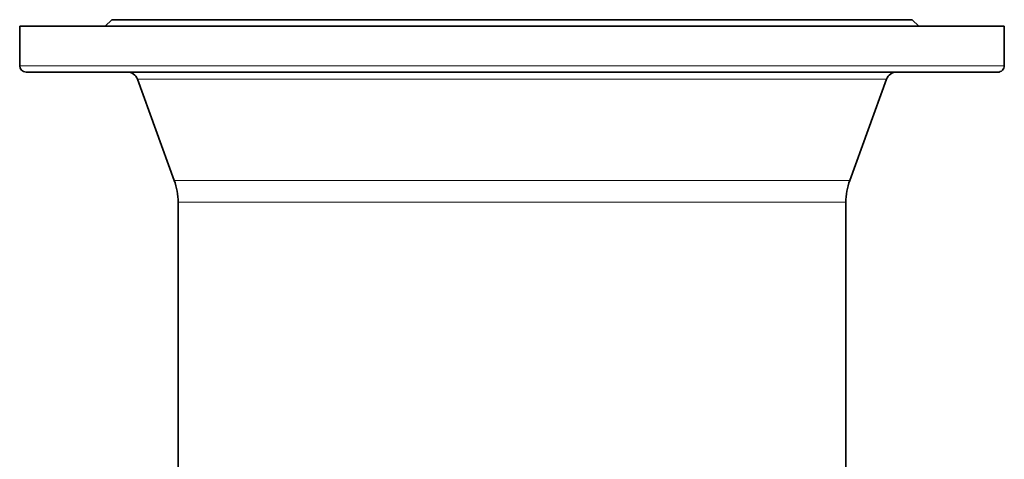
# Model space of a CAD drawing. Header units: inches. Extents: x 2797 to 3517, y 163 to 889.
# Tile 15 of 26: x 3331 to 3423, y 504 to 545. Entities that reach past the tile are written whole.
import ezdxf

# ---------------------------------------------------------------- set-up
doc = ezdxf.new("R2010")
doc.units = ezdxf.units.IN
doc.header["$MEASUREMENT"] = 0

msp = doc.modelspace()

# ---------------------------------------------------------------- linework, layer by layer
at = {"color": 7, "lineweight": 35, "ltscale": 0.4625}
for p, q in [((3331.374, 540.945), (3331.374, 544.645)), ((3423.374, 540.945), (3423.374, 544.645))]:
    msp.add_line(p, q, dxfattribs=at)
at = {"color": 7, "lineweight": 35}
for p, q in [((3423.374, 544.645), (3331.374, 544.645)), ((3414.774, 545.245), (3339.974, 545.245)), ((3331.974, 540.345), (3337.532, 540.345)), ((3362.885, 540.345), (3358.56, 540.345)), ((3367.576, 540.345), (3362.885, 540.345)), ((3372.581, 540.345), (3367.576, 540.345)), ((3377.83, 540.345), (3372.581, 540.345)), ((3383.228, 540.345), (3377.83, 540.345)), ((3388.663, 540.345), (3383.228, 540.345)), ((3394.01, 540.345), (3388.663, 540.345)), ((3399.14, 540.345), (3394.01, 540.345)), ((3403.932, 540.345), (3399.14, 540.345)), ((3408.278, 540.345), (3403.932, 540.345)), ((3345.812, 530.239), (3342.374, 539.687)), ((3408.936, 530.239), (3412.375, 539.687)), ((3346.174, 491.869), (3346.174, 528.187)), ((3408.574, 495.294), (3408.574, 528.187))]:
    msp.add_line(p, q, dxfattribs=at)
at = {"color": 7, "lineweight": 35, "ltscale": 0.106066}
for p, q in [((3339.974, 545.245), (3339.374, 544.645)), ((3414.774, 545.245), (3415.374, 544.645))]:
    msp.add_line(p, q, dxfattribs=at)
at = {"color": 7, "lineweight": 13}
for p, q in [((3337.005, 540.945), (3331.374, 540.945)), ((3399.428, 540.945), (3337.005, 540.945)), ((3423.374, 540.945), (3399.428, 540.945)), ((3346.658, 539.687), (3342.374, 539.687)), ((3377.374, 539.687), (3346.658, 539.687)), ((3412.375, 539.687), (3377.374, 539.687)), ((3377.374, 530.239), (3349.676, 530.239)), ((3408.936, 530.239), (3377.374, 530.239)), ((3349.994, 528.187), (3408.574, 528.187))]:
    msp.add_line(p, q, dxfattribs=at)
at = {"color": 7, "lineweight": 35, "ltscale": 0.405237}
msp.add_line((3340.774, 540.345), (3337.532, 540.345), dxfattribs=at)
at = {"color": 7, "lineweight": 35, "ltscale": 0.257184}
msp.add_line((3342.831, 540.345), (3340.774, 540.345), dxfattribs=at)
at = {"color": 7, "lineweight": 35, "ltscale": 0.298602}
msp.add_line((3345.22, 540.345), (3342.831, 540.345), dxfattribs=at)
at = {"color": 7, "lineweight": 35, "ltscale": 0.343509}
msp.add_line((3347.968, 540.345), (3345.22, 540.345), dxfattribs=at)
at = {"color": 7, "lineweight": 35, "ltscale": 0.39133}
msp.add_line((3351.099, 540.345), (3347.968, 540.345), dxfattribs=at)
at = {"color": 7, "lineweight": 35, "ltscale": 0.441125}
msp.add_line((3354.628, 540.345), (3351.099, 540.345), dxfattribs=at)
at = {"color": 7, "lineweight": 35, "ltscale": 0.491516}
msp.add_line((3358.56, 540.345), (3354.628, 540.345), dxfattribs=at)
at = {"color": 7, "lineweight": 35, "ltscale": 0.477173}
msp.add_line((3412.095, 540.345), (3408.278, 540.345), dxfattribs=at)
at = {"color": 7, "lineweight": 35, "ltscale": 0.404202}
msp.add_line((3415.329, 540.345), (3412.095, 540.345), dxfattribs=at)
at = {"color": 7, "lineweight": 35, "ltscale": 0.328058}
msp.add_line((3417.953, 540.345), (3415.329, 540.345), dxfattribs=at)
at = {"color": 7, "lineweight": 35, "ltscale": 0.252206}
msp.add_line((3419.971, 540.345), (3417.953, 540.345), dxfattribs=at)
at = {"color": 7, "lineweight": 35, "ltscale": 0.179608}
msp.add_line((3421.408, 540.345), (3419.971, 540.345), dxfattribs=at)
at = {"color": 7, "lineweight": 35, "ltscale": 0.112485}
msp.add_line((3422.308, 540.345), (3421.408, 540.345), dxfattribs=at)
at = {"color": 7, "lineweight": 35, "ltscale": 0.052322}
msp.add_line((3422.726, 540.345), (3422.308, 540.345), dxfattribs=at)
at = {"color": 7, "lineweight": 35, "ltscale": 0.006009}
msp.add_line((3422.774, 540.345), (3422.726, 540.345), dxfattribs=at)
at = {"color": 7, "lineweight": 13, "ltscale": 0.482965}
msp.add_line((3349.676, 530.239), (3345.812, 530.239), dxfattribs=at)
at = {"color": 7, "lineweight": 13, "ltscale": 0.477429}
msp.add_line((3349.994, 528.187), (3346.174, 528.187), dxfattribs=at)
at = {"color": 7, "lineweight": 35}
for centre, radius, start, end in [((3331.974, 540.945), 0.6, 180, 270), ((3341.434, 539.345), 1, 20, 89.99985), ((3413.315, 539.345), 1, 90, 159.99999), ((3422.774, 540.945), 0.6, 269.83824, 0.0007), ((3340.174, 528.187), 6, 0, 20), ((3414.574, 528.187), 6, 159.99999, 180)]:
    msp.add_arc(centre, radius, start, end, dxfattribs=at)

doc.saveas('drawing.dxf')
